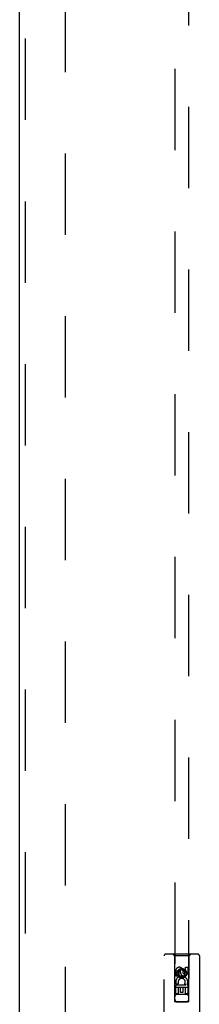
# Model space of a CAD drawing. Header units: inches. Extents: x 0 to 262, y 0 to 169.
# Tile 21 of 33: x 87.09 to 90.28, y 90.4 to 107.81. Entities that reach past the tile are written whole.
import ezdxf

# ---------------------------------------------------------------- set-up
doc = ezdxf.new("R2010")
doc.units = ezdxf.units.IN
doc.header["$LTSCALE"] = 14.384615
doc.header["$MEASUREMENT"] = 0
doc.linetypes.add('HIDDEN', pattern=[0.2, 0.1, -0.1])
doc.layers.add('DEFAULT_2', color=8, linetype='HIDDEN')
doc.layers.add('RIGHTHAND_DOOR_ASSEMBLY', color=7, linetype='CONTINUOUS')

msp = doc.modelspace()

# ---------------------------------------------------------------- linework, layer by layer
at = {"layer": 'DEFAULT_2', "color": 8, "linetype": 'HIDDEN'}
msp.add_line((87.905, 57.975), (87.905, 118.572), dxfattribs=at)
at = {"layer": 'RIGHTHAND_DOOR_ASSEMBLY', "color": 3, "linetype": 'Continuous'}
msp.add_line((87.092, 57.127), (87.092, 119.419), dxfattribs=at)
at = {"layer": 'RIGHTHAND_DOOR_ASSEMBLY', "color": 8, "linetype": 'HIDDEN'}
for p, q in [((87.196, 57.127), (87.196, 119.419)), ((89.842, 118.446), (89.842, 90.444)), ((90.092, 90.444), (90.092, 118.446)), ((89.655, 89.398), (89.655, 91.256)), ((90.25, 91.286), (89.685, 91.286)), ((89.837, 91.256), (89.807, 91.286)), ((89.837, 91.256), (89.841, 90.446)), ((90.097, 91.256), (89.837, 91.256)), ((90.094, 90.446), (90.097, 91.256)), ((90.097, 91.256), (90.127, 91.286)), ((90.28, 91.256), (90.28, 89.398)), ((89.861, 90.896), (89.861, 90.989)), ((89.903, 90.896), (89.861, 90.896)), ((89.903, 90.989), (89.903, 90.896)), ((89.967, 91.018), (89.905, 90.982)), ((89.905, 90.982), (89.905, 90.91)), ((89.905, 90.982), (89.915, 90.976)), ((89.905, 90.91), (89.915, 90.915)), ((89.905, 90.91), (89.967, 90.873)), ((89.967, 91.006), (89.915, 90.976)), ((89.915, 90.976), (89.915, 90.915)), ((89.915, 90.915), (89.967, 90.885)), ((89.947, 90.96), (89.947, 90.989)), ((89.967, 91.018), (89.967, 91.006)), ((90.03, 90.982), (89.967, 91.018)), ((90.02, 90.976), (89.967, 91.006)), ((89.967, 90.885), (90.02, 90.915)), ((89.967, 90.873), (90.03, 90.91)), ((89.967, 90.873), (89.967, 90.885)), ((89.988, 91.002), (89.988, 90.956)), ((90.03, 90.982), (90.02, 90.976)), ((90.02, 90.915), (90.02, 90.976)), ((90.03, 90.91), (90.02, 90.915)), ((90.03, 90.91), (90.03, 90.982)), ((90.031, 91.052), (90.074, 91.052)), ((90.031, 90.96), (90.031, 91.052)), ((90.074, 91.052), (90.074, 90.96)), ((89.861, 90.74), (90.038, 90.74)), ((89.861, 90.584), (89.861, 90.74)), ((89.909, 90.764), (89.87, 90.747)), ((90.038, 90.74), (90.02, 90.753)), ((90.063, 90.743), (90.062, 90.74)), ((90.062, 90.74), (90.074, 90.74)), ((90.074, 90.74), (90.074, 90.584)), ((90.095, 90.696), (89.84, 90.696)), ((89.903, 90.584), (89.861, 90.584)), ((90.052, 90.571), (89.882, 90.571)), ((89.946, 90.697), (89.903, 90.697)), ((89.903, 90.697), (89.903, 90.584)), ((89.946, 90.605), (89.946, 90.697)), ((89.988, 90.605), (89.946, 90.605)), ((90.031, 90.697), (89.988, 90.697)), ((89.988, 90.697), (89.988, 90.605)), ((90.031, 90.584), (90.031, 90.697)), ((90.074, 90.584), (90.031, 90.584)), ((89.841, 90.446), (90.094, 90.446)), ((89.843, 90.447), (89.844, 90.447)), ((89.844, 90.447), (89.848, 90.447)), ((89.849, 90.444), (89.845, 90.444)), ((89.848, 90.447), (89.861, 90.447)), ((89.862, 90.444), (89.849, 90.444)), ((89.861, 90.447), (90.072, 90.447)), ((89.862, 90.444), (90.072, 90.444)), ((90.072, 90.447), (90.085, 90.447)), ((90.085, 90.447), (90.09, 90.447)), ((90.09, 90.444), (90.086, 90.444)), ((90.092, 90.444), (90.09, 90.444))]:
    msp.add_line(p, q, dxfattribs=at)
for points in [[(89.842, 90.447), (89.842, 90.447), (89.843, 90.447), (89.843, 90.447)], [(89.845, 90.444), (89.844, 90.444), (89.843, 90.444), (89.843, 90.444), (89.842, 90.444), (89.842, 90.444)], [(90.086, 90.444), (90.074, 90.444), (90.072, 90.444)], [(90.09, 90.447), (90.091, 90.447), (90.092, 90.447), (90.092, 90.447), (90.092, 90.447), (90.092, 90.447)], [(90.092, 90.444), (90.092, 90.444), (90.092, 90.444), (90.092, 90.444)]]:
    msp.add_lwpolyline(points, dxfattribs=at)
for radius in [0.085, 0.0845]:
    msp.add_circle((89.967, 90.946), radius, dxfattribs=at)
for centre, radius, start, end in [((89.685, 91.256), 0.03, 90, 180), ((90.25, 91.256), 0.03, 0, 90), ((89.925, 90.989), 0.0644, 12.2995, 180.0775), ((89.967, 90.79), 0.107, 334.2636, 203.4027), ((89.925, 90.989), 0.0219, 359.9011, 180), ((90.01, 90.96), 0.0635, 180, 360), ((90.01, 90.96), 0.0219, 190.307, 360), ((89.967, 90.79), 0.0639, 324.8895, 203.4026), ((89.882, 90.531), 0.04, 90, 180), ((90.052, 90.531), 0.04, 0, 90), ((89.882, 90.486), 0.04, 180, 270), ((90.052, 90.486), 0.04, 270, 360)]:
    msp.add_arc(centre, radius, start, end, dxfattribs=at)

doc.saveas('drawing.dxf')
